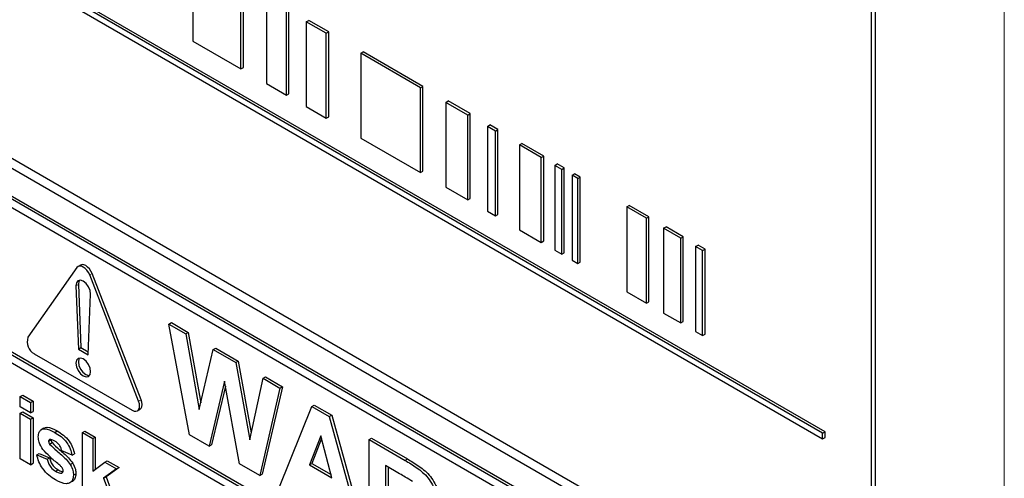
# Paper-space layout 'Blatt4' of a CAD drawing. Header units: millimetres. Extents: x 5 to 418, y 2 to 292.
# Tile 33 of 111: x 118.1 to 122.84, y 185.38 to 187.59. Entities that reach past the tile are written whole.
import ezdxf

# ---------------------------------------------------------------- set-up
doc = ezdxf.new("R2010")
doc.units = ezdxf.units.MM

psp = doc.layouts.new('Blatt4')

# ---------------------------------------------------------------- linework, layer by layer
at = {"color": 7, "linetype": 'Continuous', "lineweight": 18}
for p, q in [((122.8427, 179.263), (122.8427, 190.6495)), ((118.4401, 186.3612), (118.4518, 186.368)), ((118.3741, 186.309), (118.3859, 186.3158)), ((118.6758, 185.7537), (118.6875, 185.7605)), ((119.9581, 185.4694), (119.9699, 185.4762))]:
    psp.add_line(p, q, dxfattribs=at)
at = {"color": 7, "linetype": 'Continuous', "lineweight": 25}
for p, q in [((122.2042, 184.6694), (122.2042, 190.113)), ((122.2219, 184.6116), (122.2219, 190.1232)), ((121.9678, 185.6003), (116.1773, 188.943)), ((116.1773, 188.9158), (121.9678, 185.573)), ((121.9796, 185.6071), (116.1891, 188.9498)), ((116.1526, 187.9792), (122.1041, 184.5435)), ((116.1938, 188.0031), (122.0864, 184.6014)), ((118.9361, 187.8948), (118.9361, 187.4865)), ((122.0746, 184.4244), (116.1821, 187.8261)), ((122.0628, 184.4176), (116.1703, 187.8193)), ((119.1684, 187.3524), (119.1684, 187.7607)), ((119.1802, 187.3592), (119.1802, 187.7675)), ((119.2908, 187.69), (119.2908, 187.2817)), ((119.3868, 187.2263), (119.3868, 187.6346)), ((119.3986, 187.2331), (119.3986, 187.6414)), ((119.4828, 187.5792), (119.4946, 187.586)), ((119.5788, 187.5238), (119.4828, 187.5792)), ((119.4828, 187.5792), (119.4828, 187.1709)), ((119.5905, 187.5306), (119.4946, 187.586)), ((119.5788, 187.5238), (119.5905, 187.5306)), ((119.5788, 187.1155), (119.5788, 187.5238)), ((119.5905, 187.1223), (119.5905, 187.5306)), ((118.9361, 187.4865), (119.1684, 187.3524)), ((119.7446, 187.4281), (119.7563, 187.4349)), ((120.0325, 187.2618), (119.7446, 187.4281)), ((119.7446, 187.4281), (119.7446, 187.0198)), ((120.0443, 187.2686), (119.7563, 187.4349)), ((119.1684, 187.3524), (119.1802, 187.3592)), ((119.2908, 187.2817), (119.3868, 187.2263)), ((120.0325, 187.2618), (120.0443, 187.2686)), ((120.0325, 186.8535), (120.0325, 187.2618)), ((120.0443, 186.8603), (120.0443, 187.2686)), ((119.3868, 187.2263), (119.3986, 187.2331)), ((119.4828, 187.1709), (119.5788, 187.1155)), ((120.1547, 187.1913), (120.1665, 187.1981)), ((120.2596, 187.1307), (120.1547, 187.1913)), ((120.1547, 187.1913), (120.1547, 186.783)), ((120.2714, 187.1375), (120.1665, 187.1981)), ((119.5788, 187.1155), (119.5905, 187.1223)), ((120.2596, 187.1307), (120.2714, 187.1375)), ((120.2596, 186.7224), (120.2596, 187.1307)), ((120.2714, 186.7292), (120.2714, 187.1375)), ((120.3545, 187.076), (120.3663, 187.0828)), ((120.3935, 187.0534), (120.3545, 187.076)), ((120.3545, 187.076), (120.3545, 186.6677)), ((120.4053, 187.0602), (120.3663, 187.0828)), ((119.7446, 187.0198), (120.0325, 186.8535)), ((120.3935, 187.0534), (120.4053, 187.0602)), ((120.3935, 186.6451), (120.3935, 187.0534)), ((120.4053, 186.6519), (120.4053, 187.0602)), ((120.5087, 186.987), (120.5204, 186.9938)), ((120.6138, 186.9263), (120.5087, 186.987)), ((120.5087, 186.987), (120.5087, 186.5787)), ((120.6256, 186.9331), (120.5204, 186.9938)), ((120.6138, 186.9263), (120.6256, 186.9331)), ((120.6138, 186.518), (120.6138, 186.9263)), ((120.6256, 186.5248), (120.6256, 186.9331)), ((122.0628, 184.3768), (117.6788, 186.9077)), ((120.6794, 186.8884), (120.6911, 186.8952)), ((120.7129, 186.869), (120.6794, 186.8884)), ((120.6794, 186.8884), (120.6794, 186.4801)), ((120.7247, 186.8758), (120.6911, 186.8952)), ((120.7129, 186.869), (120.7247, 186.8758)), ((120.7247, 186.4676), (120.7247, 186.8758)), ((120.0325, 186.8535), (120.0443, 186.8603)), ((120.7129, 186.4608), (120.7129, 186.869)), ((120.762, 186.8407), (120.7737, 186.8475)), ((120.79, 186.8245), (120.762, 186.8407)), ((120.762, 186.8407), (120.762, 186.4325)), ((120.8018, 186.8313), (120.7737, 186.8475)), ((120.79, 186.8245), (120.8018, 186.8313)), ((120.8018, 186.4231), (120.8018, 186.8313)), ((120.1547, 186.783), (120.2596, 186.7224)), ((120.79, 186.4163), (120.79, 186.8245)), ((120.2596, 186.7224), (120.2714, 186.7292)), ((121.025, 186.6889), (121.0368, 186.6957)), ((121.1204, 186.6338), (121.025, 186.6889)), ((121.025, 186.6889), (121.025, 186.2806)), ((121.1321, 186.6406), (121.0368, 186.6957)), ((120.3545, 186.6677), (120.3935, 186.6451)), ((120.3935, 186.6451), (120.4053, 186.6519)), ((121.1204, 186.6338), (121.1321, 186.6406)), ((121.1321, 186.2324), (121.1321, 186.6406)), ((121.1204, 186.2256), (121.1204, 186.6338)), ((121.2025, 186.5864), (121.2143, 186.5932)), ((121.2974, 186.5453), (121.2143, 186.5932)), ((120.5087, 186.5787), (120.6138, 186.518)), ((121.2856, 186.5385), (121.2025, 186.5864)), ((121.2025, 186.5864), (121.2025, 186.1781)), ((121.2856, 186.5385), (121.2974, 186.5453)), ((121.2974, 186.137), (121.2974, 186.5453)), ((120.6138, 186.518), (120.6256, 186.5248)), ((121.2856, 186.1302), (121.2856, 186.5385)), ((121.3567, 186.4974), (121.3685, 186.5042)), ((121.3902, 186.4781), (121.3567, 186.4974)), ((121.3567, 186.4974), (121.3567, 186.0891)), ((121.402, 186.4849), (121.3685, 186.5042)), ((120.6794, 186.4801), (120.7129, 186.4608)), ((120.7129, 186.4608), (120.7247, 186.4676)), ((121.3902, 186.4781), (121.402, 186.4849)), ((121.3902, 186.0698), (121.3902, 186.4781)), ((121.402, 186.0766), (121.402, 186.4849)), ((118.3962, 186.4086), (118.3844, 186.4018)), ((120.762, 186.4325), (120.79, 186.4163)), ((120.79, 186.4163), (120.8018, 186.4231)), ((118.3788, 186.3966), (118.1431, 186.0612)), ((118.6758, 185.7537), (118.4401, 186.3612)), ((118.6875, 185.7605), (118.4518, 186.368)), ((118.3741, 186.309), (118.3859, 186.0047)), ((118.3859, 186.3158), (118.3977, 186.0115)), ((118.433, 185.9775), (118.4448, 186.2682)), ((121.025, 186.2806), (121.1204, 186.2256)), ((121.1204, 186.2256), (121.1321, 186.2324)), ((117.6788, 186.2001), (122.1453, 183.6216)), ((117.6906, 186.2069), (122.1453, 183.6352)), ((121.2025, 186.1781), (121.2856, 186.1302)), ((122.1453, 183.5808), (117.6788, 186.1593)), ((118.8219, 186.1253), (118.8337, 186.1321)), ((118.9207, 185.592), (118.8219, 186.1253)), ((118.8219, 186.1253), (118.9032, 186.0783)), ((118.8337, 186.1321), (118.915, 186.0851)), ((121.2856, 186.1302), (121.2974, 186.137)), ((118.9032, 186.0783), (118.915, 186.0851)), ((118.9032, 186.0783), (118.9673, 185.7141)), ((118.915, 186.0851), (118.9748, 185.7457)), ((121.3567, 186.0891), (121.3902, 186.0698)), ((121.3902, 186.0698), (121.402, 186.0766)), ((118.1737, 185.9823), (118.6451, 185.7102)), ((118.3859, 186.0047), (118.3977, 186.0115)), ((118.3859, 186.0047), (118.433, 185.9775)), ((118.3977, 186.0115), (118.4336, 185.9908)), ((118.9673, 185.7141), (119.0352, 186.0022)), ((119.0352, 186.0022), (119.047, 186.009)), ((119.0352, 186.0022), (119.1434, 185.9397)), ((119.047, 186.009), (119.1552, 185.9465)), ((119.1434, 185.9397), (119.1552, 185.9465)), ((119.1434, 185.9397), (119.2106, 185.5682)), ((119.1552, 185.9465), (119.2177, 185.601)), ((119.089, 185.8509), (119.0152, 185.5374)), ((119.1609, 185.4533), (119.089, 185.8509)), ((119.2106, 185.5682), (119.2746, 185.864)), ((119.2746, 185.864), (119.2863, 185.8708)), ((119.2746, 185.864), (119.356, 185.8169)), ((119.2863, 185.8708), (119.3678, 185.8237)), ((119.0934, 185.8264), (119.027, 185.5442)), ((119.356, 185.8169), (119.2591, 185.3966)), ((119.3678, 185.8237), (119.2709, 185.4034)), ((119.356, 185.8169), (119.3678, 185.8237)), ((118.1061, 185.7764), (118.1178, 185.7832)), ((118.1061, 185.7265), (118.1061, 185.7764)), ((118.1061, 185.7764), (118.1559, 185.7476)), ((118.1178, 185.7832), (118.1677, 185.7545)), ((118.1559, 185.7476), (118.1677, 185.7545)), ((118.1559, 185.7476), (118.1559, 185.6977)), ((118.1677, 185.7545), (118.1677, 185.7046)), ((118.1559, 185.6977), (118.1061, 185.7265)), ((118.1061, 185.6958), (118.1178, 185.7026)), ((118.1061, 185.477), (118.1061, 185.6958)), ((118.1061, 185.6958), (118.1559, 185.667)), ((118.1178, 185.7026), (118.1677, 185.6738)), ((118.1559, 185.6977), (118.1677, 185.7046)), ((118.6701, 185.7077), (118.6819, 185.7145)), ((119.3537, 185.342), (119.5096, 185.7283)), ((119.5096, 185.7283), (119.5214, 185.7351)), ((119.5096, 185.7283), (119.5937, 185.6798)), ((119.5214, 185.7351), (119.6054, 185.6866)), ((118.1559, 185.667), (118.1677, 185.6738)), ((118.1559, 185.667), (118.1559, 185.4482)), ((118.1677, 185.6738), (118.1677, 185.4551)), ((119.5937, 185.6798), (119.6054, 185.6866)), ((119.5937, 185.6798), (119.7503, 185.113)), ((119.6054, 185.6866), (119.7621, 185.1198)), ((118.22, 185.6244), (118.2068, 185.6168)), ((118.2719, 185.6039), (118.2837, 185.6107)), ((118.4052, 185.6037), (118.417, 185.6105)), ((118.4052, 185.3043), (118.4052, 185.6037)), ((118.4052, 185.6037), (118.4551, 185.5749)), ((118.417, 185.6105), (118.4669, 185.5817)), ((121.9678, 185.6003), (121.9796, 185.6071)), ((121.9678, 185.573), (121.9678, 185.6003)), ((121.9796, 185.5798), (121.9796, 185.6071)), ((118.2423, 185.561), (118.2541, 185.5678)), ((118.2475, 185.5695), (118.2459, 185.5683)), ((118.2472, 185.548), (118.259, 185.5548)), ((118.4551, 185.5749), (118.4669, 185.5817)), ((118.4551, 185.5749), (118.4551, 185.4173)), ((118.4669, 185.5817), (118.4669, 185.4261)), ((119.0152, 185.5374), (118.9207, 185.592)), ((119.552, 185.5878), (119.498, 185.448)), ((119.5558, 185.5738), (119.5098, 185.4548)), ((119.6062, 185.3855), (119.552, 185.5878)), ((119.785, 185.5693), (119.7968, 185.5761)), ((119.785, 185.093), (119.785, 185.5693)), ((119.785, 185.5693), (119.9581, 185.4694)), ((119.7968, 185.5761), (119.9699, 185.4762)), ((121.9678, 185.573), (121.9796, 185.5798)), ((118.1858, 185.4962), (118.1976, 185.503)), ((118.1976, 185.503), (118.2475, 185.4819)), ((118.3554, 185.4943), (118.3055, 185.5154)), ((119.0152, 185.5374), (119.027, 185.5442)), ((118.1559, 185.4482), (118.1061, 185.477)), ((118.1559, 185.4482), (118.1677, 185.4551)), ((118.1858, 185.4962), (118.2357, 185.4751)), ((118.2357, 185.4751), (118.2475, 185.4819)), ((118.3468, 185.4492), (118.3586, 185.456)), ((118.3554, 185.4943), (118.3671, 185.5011)), ((118.4551, 185.4173), (118.5132, 185.4608)), ((118.5132, 185.4608), (118.525, 185.4676)), ((118.5132, 185.4608), (118.5698, 185.4281)), ((118.525, 185.4676), (118.5815, 185.4349)), ((119.498, 185.448), (119.5098, 185.4548)), ((119.5098, 185.4548), (119.6019, 185.4016)), ((118.2763, 185.4172), (118.288, 185.424)), ((118.3055, 185.4083), (118.3096, 185.4107)), ((118.5698, 185.4281), (118.5072, 185.3831)), ((118.5815, 185.4349), (118.519, 185.3899)), ((118.5698, 185.4281), (118.5815, 185.4349)), ((119.2591, 185.3966), (119.1609, 185.4533)), ((119.498, 185.448), (119.6062, 185.3855)), ((119.9318, 185.4052), (119.8643, 185.4441)), ((119.8643, 185.4441), (119.8643, 185.3281)), ((119.8761, 185.4373), (119.8761, 185.3349)), ((118.362, 185.3979), (118.3738, 185.4047)), ((118.5072, 185.3831), (118.519, 185.3899)), ((118.5072, 185.3831), (118.5731, 185.2074)), ((118.519, 185.3899), (118.5849, 185.2142)), ((119.2591, 185.3966), (119.2709, 185.4034))]:
    psp.add_line(p, q, dxfattribs=at)
at = {"color": 7, "linetype": 'Continuous', "lineweight": 25, "flags": 128}
for points in [[(118.4401, 186.3612), (118.4344, 186.3729), (118.4271, 186.3837), (118.4186, 186.3927), (118.4094, 186.3993), (118.4003, 186.4032), (118.3918, 186.4041), (118.3844, 186.4018), (118.3788, 186.3966)], [(118.4518, 186.368), (118.4462, 186.3797), (118.4389, 186.3905), (118.4304, 186.3995), (118.4212, 186.4061), (118.4121, 186.41), (118.4036, 186.4109), (118.3962, 186.4086)], [(118.4448, 186.2682), (118.4426, 186.2857), (118.435, 186.3039), (118.4233, 186.32), (118.4094, 186.3313), (118.3955, 186.336), (118.3839, 186.3334), (118.3763, 186.3239), (118.3741, 186.309)], [(118.391, 186.3359), (118.3881, 186.3307), (118.3859, 186.3158)], [(118.4448, 185.8958), (118.4421, 185.913), (118.4344, 185.9307), (118.423, 185.9461), (118.4094, 185.957), (118.3959, 185.9617), (118.3844, 185.9595), (118.3768, 185.9507), (118.3741, 185.9366), (118.3768, 185.9194), (118.3844, 185.9018), (118.3959, 185.8863), (118.4094, 185.8754), (118.423, 185.8707), (118.4344, 185.8729), (118.4421, 185.8817), (118.4448, 185.8958)], [(118.391, 185.9617), (118.3886, 185.9575), (118.3859, 185.9434), (118.3886, 185.9262), (118.3962, 185.9086), (118.4077, 185.8931), (118.4212, 185.8822), (118.4348, 185.8775), (118.4396, 185.8775)], [(118.6451, 185.7102), (118.6543, 185.7063), (118.6628, 185.7054), (118.6701, 185.7077), (118.6758, 185.7129), (118.6793, 185.7207), (118.6805, 185.7306), (118.6793, 185.7419), (118.6758, 185.7537)], [(118.6819, 185.7145), (118.6819, 185.7145), (118.6875, 185.7197), (118.6911, 185.7275), (118.6923, 185.7374), (118.6911, 185.7487), (118.6875, 185.7605)]]:
    psp.add_lwpolyline(points, dxfattribs=at)
at = {"color": 7, "linetype": 'Continuous', "lineweight": 25}
psp.add_arc((118.2055, 186.04), 0.0659, 161.2216, 241.1898, dxfattribs=at)
for points, knots in [([(118.1925, 185.5833), (118.1932, 185.5908), (118.1946, 185.606), (118.2069, 185.6188), (118.2317, 185.6248), (118.2553, 185.6125), (118.2719, 185.6039)], [0, 0, 0, 0, 0.1867559, 0.3735489, 0.5604899, 1, 1, 1, 1]), ([(118.2201, 185.6243), (118.2253, 185.6261), (118.2432, 185.6325), (118.2669, 185.6198), (118.2837, 185.6107)], [0, 0, 0, 0, 0.290832, 1, 1, 1, 1]), ([(118.2719, 185.6039), (118.282, 185.5977), (118.3022, 185.5853), (118.3294, 185.5582), (118.3476, 185.5249), (118.3528, 185.5045), (118.3554, 185.4943)], [0, 0, 0, 0, 0.280825, 0.559925, 0.77968, 1, 1, 1, 1]), ([(118.2837, 185.6107), (118.2938, 185.6045), (118.3139, 185.5921), (118.3412, 185.565), (118.3594, 185.5317), (118.3645, 185.5113), (118.3671, 185.5011)], [0, 0, 0, 0, 0.280825, 0.559925, 0.77968, 1, 1, 1, 1]), ([(118.215, 185.5216), (118.2077, 185.5331), (118.1948, 185.5537), (118.1932, 185.5742), (118.1925, 185.5833)], [0, 0, 0, 0, 0.558645, 1, 1, 1, 1]), ([(118.2441, 185.5668), (118.2438, 185.5666), (118.2424, 185.5656), (118.2424, 185.5631), (118.2423, 185.561)], [0, 0, 0, 0, 0.176554, 1, 1, 1, 1]), ([(118.2423, 185.561), (118.2427, 185.5585), (118.2432, 185.5541), (118.246, 185.5498), (118.2472, 185.548)], [0, 0, 0, 0, 0.558274, 1, 1, 1, 1]), ([(118.2732, 185.561), (118.2682, 185.5638), (118.2592, 185.5689), (118.2511, 185.5693), (118.2475, 185.5695)], [0, 0, 0, 0, 0.5610172, 1, 1, 1, 1]), ([(118.2541, 185.5678), (118.2544, 185.5653), (118.255, 185.5609), (118.2577, 185.5566), (118.259, 185.5548)], [0, 0, 0, 0, 0.558274, 1, 1, 1, 1]), ([(118.259, 185.5548), (118.2703, 185.5435), (118.2891, 185.525), (118.3161, 185.5028), (118.3387, 185.482), (118.352, 185.4647), (118.3586, 185.456)], [0, 0, 0, 0, 0.3396071, 0.5600627, 0.7803796, 1, 1, 1, 1]), ([(118.3055, 185.5154), (118.3042, 185.5207), (118.3017, 185.5311), (118.2904, 185.5496), (118.2797, 185.5567), (118.2732, 185.561)], [0, 0, 0, 0, 0.28081, 0.560758, 1, 1, 1, 1]), ([(118.2918, 185.4495), (118.277, 185.4616), (118.2506, 185.4831), (118.2258, 185.5098), (118.215, 185.5216)], [0, 0, 0, 0, 0.560705, 1, 1, 1, 1]), ([(118.2472, 185.548), (118.2585, 185.5367), (118.2773, 185.5182), (118.3043, 185.496), (118.3269, 185.4752), (118.3402, 185.4578), (118.3468, 185.4492)], [0, 0, 0, 0, 0.3396071, 0.5600627, 0.7803796, 1, 1, 1, 1]), ([(118.2762, 185.375), (118.2652, 185.3819), (118.2432, 185.3959), (118.2144, 185.4271), (118.1943, 185.4629), (118.1887, 185.4851), (118.1858, 185.4962)], [0, 0, 0, 0, 0.280651, 0.560003, 0.779956, 1, 1, 1, 1]), ([(118.2357, 185.4751), (118.2372, 185.4685), (118.2402, 185.4553), (118.2544, 185.4316), (118.268, 185.4226), (118.2763, 185.4172)], [0, 0, 0, 0, 0.280993, 0.560665, 1, 1, 1, 1]), ([(118.2475, 185.4819), (118.249, 185.4753), (118.252, 185.4621), (118.2662, 185.4384), (118.2797, 185.4294), (118.288, 185.424)], [0, 0, 0, 0, 0.280993, 0.560665, 1, 1, 1, 1]), ([(118.3586, 185.456), (118.3636, 185.4462), (118.3727, 185.4285), (118.3735, 185.412), (118.3738, 185.4047)], [0, 0, 0, 0, 0.558015, 1, 1, 1, 1]), ([(119.9581, 185.4694), (119.9768, 185.4582), (120.0142, 185.436), (120.0619, 185.397), (120.091, 185.3517), (120.1125, 185.3029), (120.1159, 185.2681), (120.1182, 185.245)], [0, 0, 0, 0, 0.251138, 0.500538, 0.625743, 0.751054, 1, 1, 1, 1]), ([(119.9699, 185.4762), (119.9886, 185.465), (120.026, 185.4428), (120.0737, 185.4038), (120.1028, 185.3585), (120.1243, 185.3097), (120.1277, 185.2749), (120.1299, 185.2518)], [0, 0, 0, 0, 0.251138, 0.500538, 0.625743, 0.751054, 1, 1, 1, 1]), ([(118.2763, 185.4172), (118.282, 185.414), (118.2923, 185.4083), (118.3015, 185.4083), (118.3055, 185.4083)], [0, 0, 0, 0, 0.560783, 1, 1, 1, 1]), ([(118.288, 185.424), (118.2938, 185.4206), (118.302, 185.4159), (118.3093, 185.4157), (118.3114, 185.4156)], [0, 0, 0, 0, 0.7118453, 1, 1, 1, 1]), ([(118.3086, 185.4324), (118.3056, 185.436), (118.3003, 185.4424), (118.2944, 185.4473), (118.2918, 185.4495)], [0, 0, 0, 0, 0.558614, 1, 1, 1, 1]), ([(118.3074, 185.4099), (118.3088, 185.4107), (118.3117, 185.4124), (118.312, 185.4171), (118.3121, 185.4197)], [0, 0, 0, 0, 0.44903, 1, 1, 1, 1]), ([(118.3121, 185.4197), (118.312, 185.422), (118.3117, 185.4261), (118.3095, 185.4305), (118.3086, 185.4324)], [0, 0, 0, 0, 0.559319, 1, 1, 1, 1]), ([(118.3468, 185.4492), (118.3518, 185.4394), (118.3609, 185.4217), (118.3617, 185.4052), (118.362, 185.3979)], [0, 0, 0, 0, 0.558015, 1, 1, 1, 1]), ([(118.362, 185.3979), (118.3612, 185.3898), (118.3595, 185.3736), (118.3459, 185.3602), (118.3195, 185.3531), (118.294, 185.366), (118.2762, 185.375)], [0, 0, 0, 0, 0.186725, 0.373655, 0.5608, 1, 1, 1, 1]), ([(118.3738, 185.4047), (118.3729, 185.3968), (118.371, 185.381), (118.3627, 185.3699), (118.3566, 185.3683), (118.3564, 185.3683)], [0, 0, 0, 0, 0.4930222, 0.9865862, 1, 1, 1, 1]), ([(119.9948, 185.3673), (119.983, 185.3746), (119.962, 185.3878), (119.941, 185.3999), (119.9318, 185.4052)], [0, 0, 0, 0, 0.559921, 1, 1, 1, 1])]:
    psp.add_open_spline(points, degree=3, knots=knots, dxfattribs=at)

doc.saveas('drawing.dxf')
